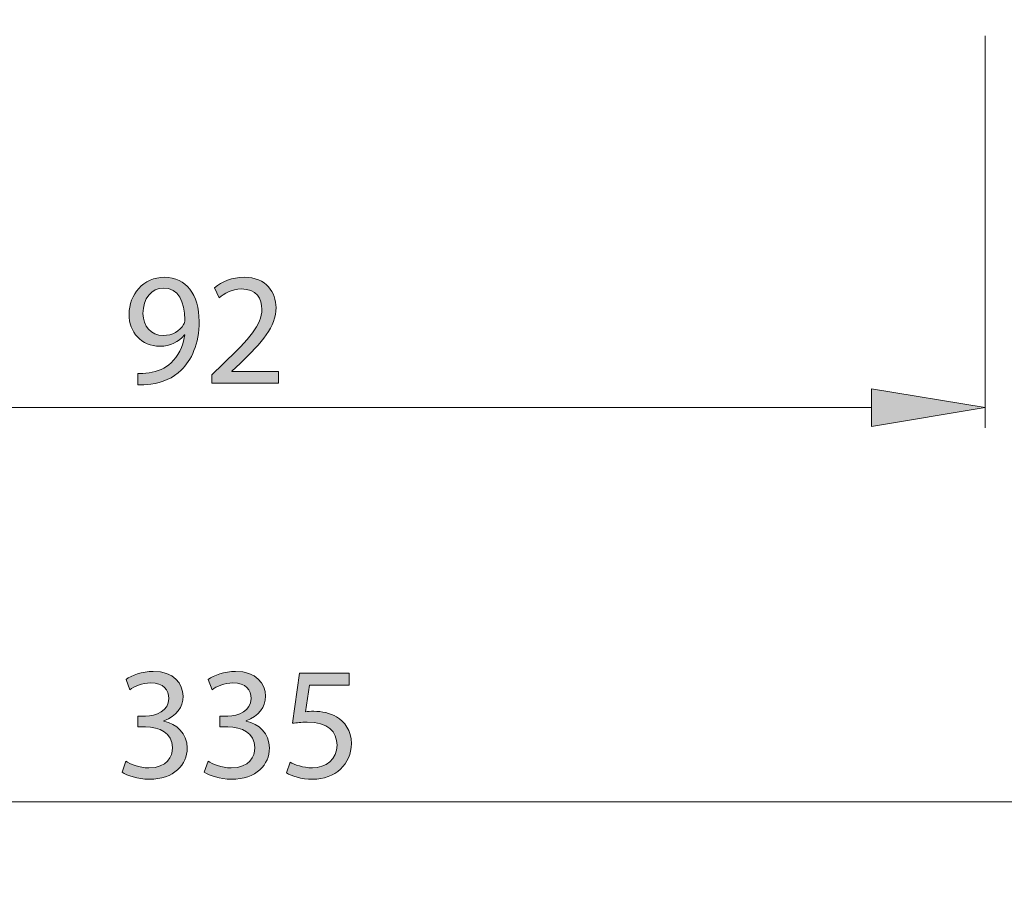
# Model space of a CAD drawing. Header units: inches. Extents: x 0.54 to 10.46, y 0.74 to 7.76.
# Tile 14 of 52: x 3.96 to 5.02, y 3.69 to 4.63. Entities that reach past the tile are written whole.
import ezdxf

# ---------------------------------------------------------------- set-up
doc = ezdxf.new("R2010")
doc.units = ezdxf.units.IN
doc.header["$MEASUREMENT"] = 0
doc.layers.add('BG', color=7, linetype='Continuous')
doc.layers.add('MCG-INT-4FT', color=7, linetype='Continuous')

# ---------------------------------------------------------------- blocks, each defined once
blk = doc.blocks.new('block 2')
at = {"layer": 'BG', "true_color": 0xffffff}
h = blk.add_hatch(color=7, dxfattribs=at)
h.dxf.hatch_style = 2
edge = h.paths.add_edge_path()
edge.add_spline(control_points=[(10.296, 0.9061), (10.296, 0.9061), (0.8711, 0.9061), (0.8711, 0.9061), (0.8702, 0.9061), (0.8694, 0.9069), (0.8694, 0.9079), (0.8694, 0.9079), (0.8694, 7.5922), (0.8694, 7.5922), (0.8694, 7.5931), (0.8702, 7.5939), (0.8711, 7.5939), (0.8711, 7.5939), (10.296, 7.5939), (10.296, 7.5939), (10.297, 7.5939), (10.2977, 7.5931), (10.2977, 7.5922), (10.2977, 7.5922), (10.2977, 0.9079), (10.2977, 0.9079), (10.2977, 0.9069), (10.297, 0.9061), (10.296, 0.9061)], knot_values=[0, 0, 0, 0, 1, 1, 1, 2, 2, 2, 3, 3, 3, 4, 4, 4, 5, 5, 5, 6, 6, 6, 7, 7, 7, 8, 8, 8, 8], degree=3, periodic=1)
h.paths.add_polyline_path([(0.8729, 0.9096), (10.2943, 0.9096), (10.2943, 7.5904), (0.8729, 7.5904)])
at = {"layer": 'BG', "lineweight": 0}
blk.add_open_spline([(10.296, 0.9061), (10.296, 0.9061), (0.8711, 0.9061), (0.8711, 0.9061), (0.8702, 0.9061), (0.8694, 0.9069), (0.8694, 0.9079), (0.8694, 0.9079), (0.8694, 7.5922), (0.8694, 7.5922), (0.8694, 7.5931), (0.8702, 7.5939), (0.8711, 7.5939), (0.8711, 7.5939), (10.296, 7.5939), (10.296, 7.5939), (10.297, 7.5939), (10.2977, 7.5931), (10.2977, 7.5922), (10.2977, 7.5922), (10.2977, 0.9079), (10.2977, 0.9079), (10.2977, 0.9069), (10.297, 0.9061), (10.296, 0.9061)], degree=3, knots=[0, 0, 0, 0, 1, 1, 1, 2, 2, 2, 3, 3, 3, 4, 4, 4, 5, 5, 5, 6, 6, 6, 7, 7, 7, 8, 8, 8, 8], dxfattribs=at)
blk = doc.blocks.new('block 62')
at = {"layer": 'BG', "true_color": 0xffffff}
h = blk.add_hatch(color=7, dxfattribs=at)
h.dxf.hatch_style = 2
edge = h.paths.add_edge_path()
edge.add_spline(control_points=[(10.4631, 0.739), (10.4631, 0.739), (0.5369, 0.739), (0.5369, 0.739), (0.5359, 0.739), (0.5352, 0.7398), (0.5352, 0.7407), (0.5352, 0.7407), (0.5352, 7.7593), (0.5352, 7.7593), (0.5352, 7.7602), (0.5359, 7.761), (0.5369, 7.761), (0.5369, 7.761), (10.4631, 7.761), (10.4631, 7.761), (10.4641, 7.761), (10.4648, 7.7602), (10.4648, 7.7593), (10.4648, 7.7593), (10.4648, 0.7407), (10.4648, 0.7407), (10.4648, 0.7398), (10.4641, 0.739), (10.4631, 0.739)], knot_values=[0, 0, 0, 0, 1, 1, 1, 2, 2, 2, 3, 3, 3, 4, 4, 4, 5, 5, 5, 6, 6, 6, 7, 7, 7, 8, 8, 8, 8], degree=3, periodic=1)
h.paths.add_polyline_path([(0.5386, 0.7425), (10.4614, 0.7425), (10.4614, 7.7575), (0.5386, 7.7575)])
at = {"layer": 'BG', "lineweight": 0}
blk.add_open_spline([(10.4631, 0.739), (10.4631, 0.739), (0.5369, 0.739), (0.5369, 0.739), (0.5359, 0.739), (0.5352, 0.7398), (0.5352, 0.7407), (0.5352, 0.7407), (0.5352, 7.7593), (0.5352, 7.7593), (0.5352, 7.7602), (0.5359, 7.761), (0.5369, 7.761), (0.5369, 7.761), (10.4631, 7.761), (10.4631, 7.761), (10.4641, 7.761), (10.4648, 7.7602), (10.4648, 7.7593), (10.4648, 7.7593), (10.4648, 0.7407), (10.4648, 0.7407), (10.4648, 0.7398), (10.4641, 0.739), (10.4631, 0.739)], degree=3, knots=[0, 0, 0, 0, 1, 1, 1, 2, 2, 2, 3, 3, 3, 4, 4, 4, 5, 5, 5, 6, 6, 6, 7, 7, 7, 8, 8, 8, 8], dxfattribs=at)
blk = doc.blocks.new('block 2016')
at = {"layer": 'MCG-INT-4FT', "color": 179, "lineweight": 5, "true_color": 0x231f20}
blk.add_lwpolyline([(6.9158, 3.7826), (1.56, 3.7826)], dxfattribs=at)
blk = doc.blocks.new('block 2020')
at = {"layer": 'MCG-INT-4FT', "true_color": 0x231f20}
h = blk.add_hatch(color=179, dxfattribs=at)
h.dxf.hatch_style = 2
edge = h.paths.add_edge_path()
edge.add_spline(control_points=[(4.0744, 3.8263), (4.0787, 3.8235), (4.0888, 3.8192), (4.0993, 3.8192), (4.1188, 3.8192), (4.1249, 3.8316), (4.1247, 3.841), (4.1246, 3.8567), (4.1104, 3.8634), (4.0957, 3.8634), (4.0957, 3.8634), (4.0872, 3.8634), (4.0872, 3.8634), (4.0872, 3.8634), (4.0872, 3.8749), (4.0872, 3.8749), (4.0872, 3.8749), (4.0957, 3.8749), (4.0957, 3.8749), (4.1068, 3.8749), (4.1208, 3.8806), (4.1208, 3.8939), (4.1208, 3.9029), (4.1151, 3.9108), (4.101, 3.9108), (4.092, 3.9108), (4.0834, 3.9068), (4.0786, 3.9034), (4.0786, 3.9034), (4.0746, 3.9145), (4.0746, 3.9145), (4.0805, 3.9188), (4.0919, 3.9231), (4.104, 3.9231), (4.1261, 3.9231), (4.1361, 3.91), (4.1361, 3.8963), (4.1361, 3.8847), (4.1292, 3.8749), (4.1154, 3.8698), (4.1154, 3.8698), (4.1154, 3.8695), (4.1154, 3.8695), (4.1292, 3.8667), (4.1405, 3.8564), (4.1405, 3.8406), (4.1405, 3.8226), (4.1265, 3.8069), (4.0995, 3.8069), (4.0869, 3.8069), (4.0758, 3.8109), (4.0703, 3.8145), (4.0703, 3.8145), (4.0744, 3.8263), (4.0744, 3.8263)], knot_values=[0, 0, 0, 0, 1, 1, 1, 2, 2, 2, 3, 3, 3, 4, 4, 4, 5, 5, 5, 6, 6, 6, 7, 7, 7, 8, 8, 8, 9, 9, 9, 10, 10, 10, 11, 11, 11, 12, 12, 12, 13, 13, 13, 14, 14, 14, 15, 15, 15, 16, 16, 16, 17, 17, 17, 18, 18, 18, 18], degree=3, periodic=1)
h = blk.add_hatch(color=179, dxfattribs=at)
h.dxf.hatch_style = 2
edge = h.paths.add_edge_path()
edge.add_spline(control_points=[(4.1631, 3.8263), (4.1674, 3.8235), (4.1775, 3.8192), (4.188, 3.8192), (4.2076, 3.8192), (4.2136, 3.8316), (4.2134, 3.841), (4.2133, 3.8567), (4.1991, 3.8634), (4.1844, 3.8634), (4.1844, 3.8634), (4.1759, 3.8634), (4.1759, 3.8634), (4.1759, 3.8634), (4.1759, 3.8749), (4.1759, 3.8749), (4.1759, 3.8749), (4.1844, 3.8749), (4.1844, 3.8749), (4.1955, 3.8749), (4.2095, 3.8806), (4.2095, 3.8939), (4.2095, 3.9029), (4.2038, 3.9108), (4.1898, 3.9108), (4.1808, 3.9108), (4.1721, 3.9068), (4.1673, 3.9034), (4.1673, 3.9034), (4.1633, 3.9145), (4.1633, 3.9145), (4.1692, 3.9188), (4.1806, 3.9231), (4.1927, 3.9231), (4.2148, 3.9231), (4.2249, 3.91), (4.2249, 3.8963), (4.2249, 3.8847), (4.2179, 3.8749), (4.2041, 3.8698), (4.2041, 3.8698), (4.2041, 3.8695), (4.2041, 3.8695), (4.2179, 3.8667), (4.2292, 3.8564), (4.2292, 3.8406), (4.2292, 3.8226), (4.2152, 3.8069), (4.1882, 3.8069), (4.1756, 3.8069), (4.1645, 3.8109), (4.159, 3.8145), (4.159, 3.8145), (4.1631, 3.8263), (4.1631, 3.8263)], knot_values=[0, 0, 0, 0, 1, 1, 1, 2, 2, 2, 3, 3, 3, 4, 4, 4, 5, 5, 5, 6, 6, 6, 7, 7, 7, 8, 8, 8, 9, 9, 9, 10, 10, 10, 11, 11, 11, 12, 12, 12, 13, 13, 13, 14, 14, 14, 15, 15, 15, 16, 16, 16, 17, 17, 17, 18, 18, 18, 18], degree=3, periodic=1)
h = blk.add_hatch(color=179, dxfattribs=at)
h.dxf.hatch_style = 2
edge = h.paths.add_edge_path()
edge.add_spline(control_points=[(4.3153, 3.9084), (4.3153, 3.9084), (4.2724, 3.9084), (4.2724, 3.9084), (4.2724, 3.9084), (4.2681, 3.8795), (4.2681, 3.8795), (4.2707, 3.8799), (4.2731, 3.8802), (4.2772, 3.8802), (4.2859, 3.8802), (4.2945, 3.8783), (4.3015, 3.8742), (4.3103, 3.8692), (4.3175, 3.8595), (4.3175, 3.8453), (4.3175, 3.8233), (4.3001, 3.8069), (4.2757, 3.8069), (4.2634, 3.8069), (4.253, 3.8104), (4.2477, 3.8138), (4.2477, 3.8138), (4.2515, 3.8254), (4.2515, 3.8254), (4.2562, 3.8226), (4.2653, 3.8192), (4.2755, 3.8192), (4.2899, 3.8192), (4.3021, 3.8285), (4.3021, 3.8436), (4.302, 3.8581), (4.2923, 3.8685), (4.2698, 3.8685), (4.2634, 3.8685), (4.2584, 3.8678), (4.2542, 3.8673), (4.2542, 3.8673), (4.2615, 3.9212), (4.2615, 3.9212), (4.2615, 3.9212), (4.3153, 3.9212), (4.3153, 3.9212), (4.3153, 3.9212), (4.3153, 3.9084), (4.3153, 3.9084)], knot_values=[0, 0, 0, 0, 1, 1, 1, 2, 2, 2, 3, 3, 3, 4, 4, 4, 5, 5, 5, 6, 6, 6, 7, 7, 7, 8, 8, 8, 9, 9, 9, 10, 10, 10, 11, 11, 11, 12, 12, 12, 13, 13, 13, 14, 14, 14, 15, 15, 15, 15], degree=3, periodic=1)
at = {"layer": 'MCG-INT-4FT', "lineweight": 0}
for points, knots in [([(4.0744, 3.8263), (4.0787, 3.8235), (4.0888, 3.8192), (4.0993, 3.8192), (4.1188, 3.8192), (4.1249, 3.8316), (4.1247, 3.841), (4.1246, 3.8567), (4.1104, 3.8634), (4.0957, 3.8634), (4.0957, 3.8634), (4.0872, 3.8634), (4.0872, 3.8634), (4.0872, 3.8634), (4.0872, 3.8749), (4.0872, 3.8749), (4.0872, 3.8749), (4.0957, 3.8749), (4.0957, 3.8749), (4.1068, 3.8749), (4.1208, 3.8806), (4.1208, 3.8939), (4.1208, 3.9029), (4.1151, 3.9108), (4.101, 3.9108), (4.092, 3.9108), (4.0834, 3.9068), (4.0786, 3.9034), (4.0786, 3.9034), (4.0746, 3.9145), (4.0746, 3.9145), (4.0805, 3.9188), (4.0919, 3.9231), (4.104, 3.9231), (4.1261, 3.9231), (4.1361, 3.91), (4.1361, 3.8963), (4.1361, 3.8847), (4.1292, 3.8749), (4.1154, 3.8698), (4.1154, 3.8698), (4.1154, 3.8695), (4.1154, 3.8695), (4.1292, 3.8667), (4.1405, 3.8564), (4.1405, 3.8406), (4.1405, 3.8226), (4.1265, 3.8069), (4.0995, 3.8069), (4.0869, 3.8069), (4.0758, 3.8109), (4.0703, 3.8145), (4.0703, 3.8145), (4.0744, 3.8263), (4.0744, 3.8263)], [0, 0, 0, 0, 1, 1, 1, 2, 2, 2, 3, 3, 3, 4, 4, 4, 5, 5, 5, 6, 6, 6, 7, 7, 7, 8, 8, 8, 9, 9, 9, 10, 10, 10, 11, 11, 11, 12, 12, 12, 13, 13, 13, 14, 14, 14, 15, 15, 15, 16, 16, 16, 17, 17, 17, 18, 18, 18, 18]), ([(4.1631, 3.8263), (4.1674, 3.8235), (4.1775, 3.8192), (4.188, 3.8192), (4.2076, 3.8192), (4.2136, 3.8316), (4.2134, 3.841), (4.2133, 3.8567), (4.1991, 3.8634), (4.1844, 3.8634), (4.1844, 3.8634), (4.1759, 3.8634), (4.1759, 3.8634), (4.1759, 3.8634), (4.1759, 3.8749), (4.1759, 3.8749), (4.1759, 3.8749), (4.1844, 3.8749), (4.1844, 3.8749), (4.1955, 3.8749), (4.2095, 3.8806), (4.2095, 3.8939), (4.2095, 3.9029), (4.2038, 3.9108), (4.1898, 3.9108), (4.1808, 3.9108), (4.1721, 3.9068), (4.1673, 3.9034), (4.1673, 3.9034), (4.1633, 3.9145), (4.1633, 3.9145), (4.1692, 3.9188), (4.1806, 3.9231), (4.1927, 3.9231), (4.2148, 3.9231), (4.2249, 3.91), (4.2249, 3.8963), (4.2249, 3.8847), (4.2179, 3.8749), (4.2041, 3.8698), (4.2041, 3.8698), (4.2041, 3.8695), (4.2041, 3.8695), (4.2179, 3.8667), (4.2292, 3.8564), (4.2292, 3.8406), (4.2292, 3.8226), (4.2152, 3.8069), (4.1882, 3.8069), (4.1756, 3.8069), (4.1645, 3.8109), (4.159, 3.8145), (4.159, 3.8145), (4.1631, 3.8263), (4.1631, 3.8263)], [0, 0, 0, 0, 1, 1, 1, 2, 2, 2, 3, 3, 3, 4, 4, 4, 5, 5, 5, 6, 6, 6, 7, 7, 7, 8, 8, 8, 9, 9, 9, 10, 10, 10, 11, 11, 11, 12, 12, 12, 13, 13, 13, 14, 14, 14, 15, 15, 15, 16, 16, 16, 17, 17, 17, 18, 18, 18, 18]), ([(4.3153, 3.9084), (4.3153, 3.9084), (4.2724, 3.9084), (4.2724, 3.9084), (4.2724, 3.9084), (4.2681, 3.8795), (4.2681, 3.8795), (4.2707, 3.8799), (4.2731, 3.8802), (4.2772, 3.8802), (4.2859, 3.8802), (4.2945, 3.8783), (4.3015, 3.8742), (4.3103, 3.8692), (4.3175, 3.8595), (4.3175, 3.8453), (4.3175, 3.8233), (4.3001, 3.8069), (4.2757, 3.8069), (4.2634, 3.8069), (4.253, 3.8104), (4.2477, 3.8138), (4.2477, 3.8138), (4.2515, 3.8254), (4.2515, 3.8254), (4.2562, 3.8226), (4.2653, 3.8192), (4.2755, 3.8192), (4.2899, 3.8192), (4.3021, 3.8285), (4.3021, 3.8436), (4.302, 3.8581), (4.2923, 3.8685), (4.2698, 3.8685), (4.2634, 3.8685), (4.2584, 3.8678), (4.2542, 3.8673), (4.2542, 3.8673), (4.2615, 3.9212), (4.2615, 3.9212), (4.2615, 3.9212), (4.3153, 3.9212), (4.3153, 3.9212), (4.3153, 3.9212), (4.3153, 3.9084), (4.3153, 3.9084)], [0, 0, 0, 0, 1, 1, 1, 2, 2, 2, 3, 3, 3, 4, 4, 4, 5, 5, 5, 6, 6, 6, 7, 7, 7, 8, 8, 8, 9, 9, 9, 10, 10, 10, 11, 11, 11, 12, 12, 12, 13, 13, 13, 14, 14, 14, 15, 15, 15, 15])]:
    blk.add_open_spline(points, degree=3, knots=knots, dxfattribs=at)
blk = doc.blocks.new('block 2019')
at = {"layer": 'MCG-INT-4FT'}
blk.add_blockref('block 2020', (0, 0), dxfattribs=at)
blk = doc.blocks.new('block 2021')
at = {"layer": 'MCG-INT-4FT', "color": 179, "lineweight": 5, "true_color": 0x231f20}
blk.add_lwpolyline([(5.0007, 4.608), (5.0007, 4.1855)], dxfattribs=at)
blk = doc.blocks.new('block 2023')
at = {"layer": 'MCG-INT-4FT', "color": 179, "lineweight": 5, "true_color": 0x231f20}
blk.add_lwpolyline([(4.8782, 4.2074), (3.4965, 4.2074)], dxfattribs=at)
blk = doc.blocks.new('block 2024')
at = {"layer": 'MCG-INT-4FT', "true_color": 0x231f20}
h = blk.add_hatch(color=179, dxfattribs=at)
h.dxf.hatch_style = 2
h.paths.add_polyline_path([(4.8782, 4.2278), (5.0007, 4.2074), (4.8782, 4.187)])
at = {"layer": 'MCG-INT-4FT', "lineweight": 0}
blk.add_lwpolyline([(4.8782, 4.2278), (5.0007, 4.2074), (4.8782, 4.187), (4.8782, 4.2278)], dxfattribs=at)
blk = doc.blocks.new('block 2027')
at = {"layer": 'MCG-INT-4FT', "true_color": 0x231f20}
h = blk.add_hatch(color=179, dxfattribs=at)
h.dxf.hatch_style = 2
edge = h.paths.add_edge_path()
edge.add_spline(control_points=[(4.0874, 4.2443), (4.0906, 4.244), (4.0945, 4.2443), (4.0996, 4.2449), (4.1085, 4.2461), (4.1168, 4.2497), (4.1232, 4.2557), (4.1306, 4.2625), (4.136, 4.2723), (4.138, 4.2857), (4.138, 4.2857), (4.1375, 4.2857), (4.1375, 4.2857), (4.1313, 4.2781), (4.1223, 4.2736), (4.1111, 4.2736), (4.0908, 4.2736), (4.0779, 4.2888), (4.0779, 4.308), (4.0779, 4.3292), (4.0932, 4.3479), (4.1162, 4.3479), (4.1392, 4.3479), (4.1534, 4.3292), (4.1534, 4.3005), (4.1534, 4.2758), (4.1451, 4.2585), (4.1341, 4.2478), (4.1254, 4.2393), (4.1135, 4.2341), (4.1014, 4.2327), (4.0958, 4.2319), (4.091, 4.2317), (4.0874, 4.2319), (4.0874, 4.2319), (4.0874, 4.2443), (4.0874, 4.2443)], knot_values=[0, 0, 0, 0, 1, 1, 1, 2, 2, 2, 3, 3, 3, 4, 4, 4, 5, 5, 5, 6, 6, 6, 7, 7, 7, 8, 8, 8, 9, 9, 9, 10, 10, 10, 11, 11, 11, 12, 12, 12, 12], degree=3, periodic=1)
edge = h.paths.add_edge_path()
edge.add_spline(control_points=[(4.0929, 4.309), (4.0929, 4.295), (4.1014, 4.2851), (4.1145, 4.2851), (4.1247, 4.2851), (4.1327, 4.2902), (4.1367, 4.2969), (4.1375, 4.2983), (4.138, 4.3), (4.138, 4.3024), (4.138, 4.3216), (4.1309, 4.3363), (4.115, 4.3363), (4.1021, 4.3363), (4.0929, 4.3249), (4.0929, 4.309)], knot_values=[0, 0, 0, 0, 1, 1, 1, 2, 2, 2, 3, 3, 3, 4, 4, 4, 5, 5, 5, 5], degree=3, periodic=1)
h = blk.add_hatch(color=179, dxfattribs=at)
h.dxf.hatch_style = 2
edge = h.paths.add_edge_path()
edge.add_spline(control_points=[(4.1672, 4.2336), (4.1672, 4.2336), (4.1672, 4.2429), (4.1672, 4.2429), (4.1672, 4.2429), (4.1792, 4.2545), (4.1792, 4.2545), (4.2079, 4.2819), (4.2209, 4.2964), (4.221, 4.3133), (4.221, 4.3247), (4.2155, 4.3353), (4.1987, 4.3353), (4.1885, 4.3353), (4.1801, 4.3301), (4.1749, 4.3258), (4.1749, 4.3258), (4.17, 4.3365), (4.17, 4.3365), (4.1778, 4.3431), (4.1889, 4.3479), (4.2018, 4.3479), (4.226, 4.3479), (4.2363, 4.3313), (4.2363, 4.3152), (4.2363, 4.2945), (4.2212, 4.2777), (4.1975, 4.2549), (4.1975, 4.2549), (4.1885, 4.2466), (4.1885, 4.2466), (4.1885, 4.2466), (4.1885, 4.2462), (4.1885, 4.2462), (4.1885, 4.2462), (4.239, 4.2462), (4.239, 4.2462), (4.239, 4.2462), (4.239, 4.2336), (4.239, 4.2336), (4.239, 4.2336), (4.1672, 4.2336), (4.1672, 4.2336)], knot_values=[0, 0, 0, 0, 1, 1, 1, 2, 2, 2, 3, 3, 3, 4, 4, 4, 5, 5, 5, 6, 6, 6, 7, 7, 7, 8, 8, 8, 9, 9, 9, 10, 10, 10, 11, 11, 11, 12, 12, 12, 13, 13, 13, 14, 14, 14, 14], degree=3, periodic=1)
at = {"layer": 'MCG-INT-4FT', "lineweight": 0}
for points, knots in [([(4.0874, 4.2443), (4.0906, 4.244), (4.0945, 4.2443), (4.0996, 4.2449), (4.1085, 4.2461), (4.1168, 4.2497), (4.1232, 4.2557), (4.1306, 4.2625), (4.136, 4.2723), (4.138, 4.2857), (4.138, 4.2857), (4.1375, 4.2857), (4.1375, 4.2857), (4.1313, 4.2781), (4.1223, 4.2736), (4.1111, 4.2736), (4.0908, 4.2736), (4.0779, 4.2888), (4.0779, 4.308), (4.0779, 4.3292), (4.0932, 4.3479), (4.1162, 4.3479), (4.1392, 4.3479), (4.1534, 4.3292), (4.1534, 4.3005), (4.1534, 4.2758), (4.1451, 4.2585), (4.1341, 4.2478), (4.1254, 4.2393), (4.1135, 4.2341), (4.1014, 4.2327), (4.0958, 4.2319), (4.091, 4.2317), (4.0874, 4.2319), (4.0874, 4.2319), (4.0874, 4.2443), (4.0874, 4.2443)], [0, 0, 0, 0, 1, 1, 1, 2, 2, 2, 3, 3, 3, 4, 4, 4, 5, 5, 5, 6, 6, 6, 7, 7, 7, 8, 8, 8, 9, 9, 9, 10, 10, 10, 11, 11, 11, 12, 12, 12, 12]), ([(4.1672, 4.2336), (4.1672, 4.2336), (4.1672, 4.2429), (4.1672, 4.2429), (4.1672, 4.2429), (4.1792, 4.2545), (4.1792, 4.2545), (4.2079, 4.2819), (4.2209, 4.2964), (4.221, 4.3133), (4.221, 4.3247), (4.2155, 4.3353), (4.1987, 4.3353), (4.1885, 4.3353), (4.1801, 4.3301), (4.1749, 4.3258), (4.1749, 4.3258), (4.17, 4.3365), (4.17, 4.3365), (4.1778, 4.3431), (4.1889, 4.3479), (4.2018, 4.3479), (4.226, 4.3479), (4.2363, 4.3313), (4.2363, 4.3152), (4.2363, 4.2945), (4.2212, 4.2777), (4.1975, 4.2549), (4.1975, 4.2549), (4.1885, 4.2466), (4.1885, 4.2466), (4.1885, 4.2466), (4.1885, 4.2462), (4.1885, 4.2462), (4.1885, 4.2462), (4.239, 4.2462), (4.239, 4.2462), (4.239, 4.2462), (4.239, 4.2336), (4.239, 4.2336), (4.239, 4.2336), (4.1672, 4.2336), (4.1672, 4.2336)], [0, 0, 0, 0, 1, 1, 1, 2, 2, 2, 3, 3, 3, 4, 4, 4, 5, 5, 5, 6, 6, 6, 7, 7, 7, 8, 8, 8, 9, 9, 9, 10, 10, 10, 11, 11, 11, 12, 12, 12, 13, 13, 13, 14, 14, 14, 14]), ([(4.0929, 4.309), (4.0929, 4.295), (4.1014, 4.2851), (4.1145, 4.2851), (4.1247, 4.2851), (4.1327, 4.2902), (4.1367, 4.2969), (4.1375, 4.2983), (4.138, 4.3), (4.138, 4.3024), (4.138, 4.3216), (4.1309, 4.3363), (4.115, 4.3363), (4.1021, 4.3363), (4.0929, 4.3249), (4.0929, 4.309)], [0, 0, 0, 0, 1, 1, 1, 2, 2, 2, 3, 3, 3, 4, 4, 4, 5, 5, 5, 5])]:
    blk.add_open_spline(points, degree=3, knots=knots, dxfattribs=at)
blk = doc.blocks.new('block 2026')
at = {"layer": 'MCG-INT-4FT'}
blk.add_blockref('block 2027', (0, 0), dxfattribs=at)

msp = doc.modelspace()

# ---------------------------------------------------------------- block references
at = {"layer": 'BG'}
for name in ['block 62', 'block 2']:
    msp.add_blockref(name, (0, 0), dxfattribs=at)
at = {"layer": 'MCG-INT-4FT'}
for name in ['block 2021', 'block 2026', 'block 2024', 'block 2023', 'block 2019', 'block 2016']:
    msp.add_blockref(name, (0, 0), dxfattribs=at)

doc.saveas('drawing.dxf')
